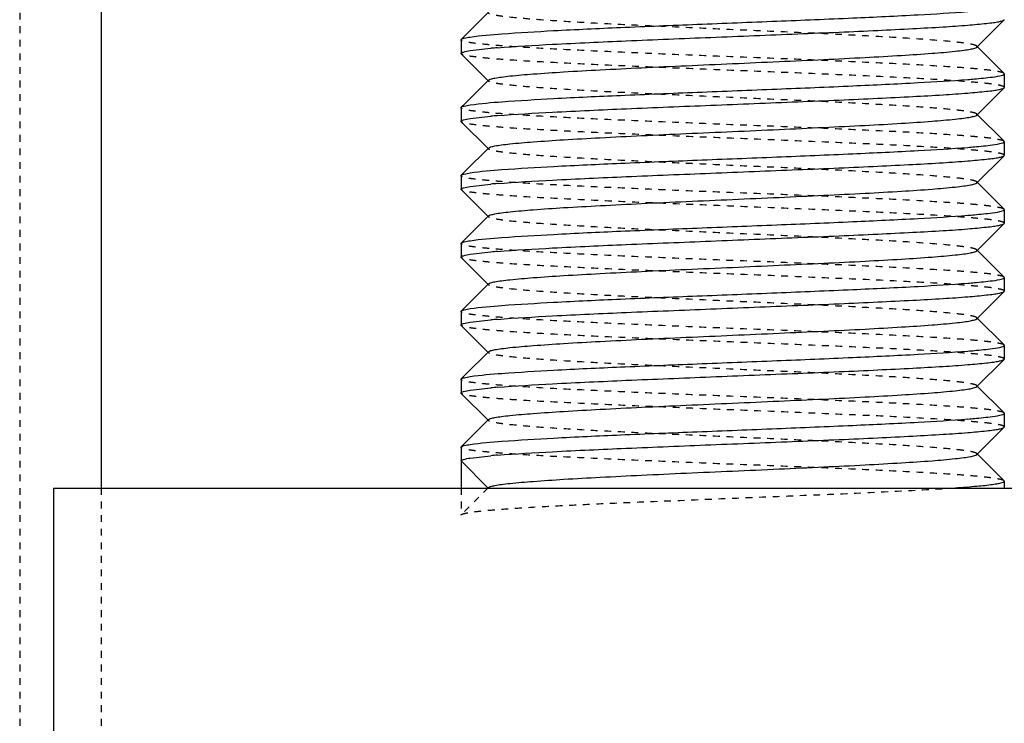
# Model space of a CAD drawing. Header units: millimetres. Extents: x -24622 to 2009, y -1603 to 2074.
# Tile 18 of 256: x -2089 to -2074, y 1059 to 1069. Entities that reach past the tile are written whole.
import ezdxf

# ---------------------------------------------------------------- set-up
doc = ezdxf.new("R2010")
doc.units = ezdxf.units.MM
doc.linetypes.add('HIDDEN', pattern=[0.2, 0.1, -0.1])
doc.layers.add('02___PRT_ALL_AXES', color=7, linetype='Continuous')
doc.layers.add('DEFAULT_2', color=8, linetype='HIDDEN')

msp = doc.modelspace()

# ---------------------------------------------------------------- linework, layer by layer
at = {"color": 7, "linetype": 'Continuous'}
for p, q in [((-2087.322, 1119.142), (-2087.322, 1062.209)), ((-2081.619, 1069.216), (-2081.961, 1068.874)), ((-2074.426, 1068.702), (-2074.025, 1069.103)), ((-2074.025, 1069.103), (-2074.022, 1069.109)), ((-2082.022, 1068.809), (-2082.019, 1068.816)), ((-2082.022, 1068.809), (-2082.022, 1068.609)), ((-2082.019, 1068.603), (-2081.619, 1068.202)), ((-2081.886, 1068.651), (-2081.582, 1068.685)), ((-2074.025, 1068.316), (-2074.426, 1068.716)), ((-2074.022, 1068.309), (-2074.022, 1068.109)), ((-2081.619, 1068.216), (-2081.961, 1067.874)), ((-2074.426, 1067.702), (-2074.025, 1068.103)), ((-2074.025, 1068.103), (-2074.022, 1068.109)), ((-2082.022, 1067.809), (-2082.019, 1067.816)), ((-2082.022, 1067.809), (-2082.022, 1067.609)), ((-2082.019, 1067.603), (-2081.619, 1067.202)), ((-2081.886, 1067.651), (-2081.582, 1067.685)), ((-2074.025, 1067.316), (-2074.426, 1067.716)), ((-2074.022, 1067.309), (-2074.022, 1067.109)), ((-2081.619, 1067.216), (-2081.961, 1066.874)), ((-2074.426, 1066.702), (-2074.025, 1067.103)), ((-2074.025, 1067.103), (-2074.022, 1067.109)), ((-2082.022, 1066.809), (-2082.019, 1066.816)), ((-2082.022, 1066.809), (-2082.022, 1066.609)), ((-2074.025, 1066.316), (-2074.426, 1066.716)), ((-2082.019, 1066.603), (-2081.619, 1066.202)), ((-2081.886, 1066.651), (-2081.582, 1066.685)), ((-2074.022, 1066.309), (-2074.022, 1066.109)), ((-2081.619, 1066.216), (-2081.961, 1065.874)), ((-2074.426, 1065.702), (-2074.025, 1066.103)), ((-2074.025, 1066.103), (-2074.022, 1066.109)), ((-2082.022, 1065.809), (-2082.019, 1065.816)), ((-2082.022, 1065.809), (-2082.022, 1065.609)), ((-2074.025, 1065.316), (-2074.426, 1065.716)), ((-2082.019, 1065.603), (-2081.619, 1065.202)), ((-2081.886, 1065.651), (-2081.582, 1065.685)), ((-2074.022, 1065.309), (-2074.022, 1065.109)), ((-2081.619, 1065.216), (-2081.961, 1064.874)), ((-2074.426, 1064.702), (-2074.025, 1065.103)), ((-2074.025, 1065.103), (-2074.022, 1065.109)), ((-2082.022, 1064.809), (-2082.019, 1064.816)), ((-2082.022, 1064.809), (-2082.022, 1064.609)), ((-2081.886, 1064.651), (-2081.582, 1064.685)), ((-2074.025, 1064.316), (-2074.426, 1064.716)), ((-2082.019, 1064.603), (-2081.619, 1064.202)), ((-2074.022, 1064.309), (-2074.022, 1064.109)), ((-2081.619, 1064.216), (-2081.961, 1063.874)), ((-2074.426, 1063.702), (-2074.025, 1064.103)), ((-2074.025, 1064.103), (-2074.022, 1064.109)), ((-2082.022, 1063.809), (-2082.019, 1063.816)), ((-2082.022, 1063.809), (-2082.022, 1063.609)), ((-2081.886, 1063.651), (-2081.582, 1063.685)), ((-2074.025, 1063.316), (-2074.426, 1063.716)), ((-2082.019, 1063.603), (-2081.619, 1063.202)), ((-2074.022, 1063.309), (-2074.022, 1063.109)), ((-2081.619, 1063.216), (-2081.961, 1062.874)), ((-2074.426, 1062.702), (-2074.025, 1063.103)), ((-2074.025, 1063.103), (-2074.022, 1063.109)), ((-2082.022, 1062.809), (-2082.019, 1062.816)), ((-2082.022, 1062.809), (-2082.022, 1062.209)), ((-2081.886, 1062.651), (-2081.582, 1062.685)), ((-2074.025, 1062.316), (-2074.426, 1062.716)), ((-2081.622, 1062.209), (-2082.022, 1062.609)), ((-2074.022, 1062.309), (-2074.025, 1062.316)), ((-2088.022, 1062.209), (-2088.022, 972.209))]:
    msp.add_line(p, q, dxfattribs=at)
for centre, start, end in [((-2080.491, 1056.152), 94.5382, 94.9763), ((-2075.553, 1080.766), 274.5382, 274.9763), ((-2080.491, 1055.152), 94.5382, 94.9763), ((-2075.553, 1079.766), 274.5382, 274.9763), ((-2080.491, 1054.152), 94.5382, 94.9763), ((-2075.553, 1078.766), 274.5382, 274.9763), ((-2080.491, 1053.152), 94.5382, 94.9763), ((-2075.553, 1077.766), 274.5382, 274.9763), ((-2080.491, 1052.152), 94.5382, 94.9763), ((-2075.553, 1076.766), 274.5382, 274.9763), ((-2080.491, 1051.152), 94.5382, 94.9763), ((-2075.553, 1075.766), 274.5382, 274.9763), ((-2080.491, 1050.152), 94.5382, 94.9763)]:
    msp.add_arc(centre, 12.58, start, end, dxfattribs=at)
for points, start_tangent, end_tangent in [([(-2081.886, 1068.851), (-2081.419, 1068.898), (-2080.659, 1068.945), (-2079.673, 1068.992), (-2078.544, 1069.038), (-2077.371, 1069.085), (-2076.253, 1069.132), (-2075.288, 1069.179), (-2074.558, 1069.226)], (0.988371, 0.152064), (0.99685, 0.079313)), ([(-2081.486, 1068.693), (-2080.674, 1068.744), (-2079.59, 1068.795), (-2078.343, 1068.846), (-2077.064, 1068.898), (-2076.453, 1068.923), (-2075.883, 1068.949), (-2075.369, 1068.975), (-2074.923, 1069), (-2074.557, 1069.026), (-2074.282, 1069.052), (-2074.18, 1069.064), (-2074.103, 1069.077), (-2074.051, 1069.09), (-2074.025, 1069.103)], (0.99685, 0.079313), (0.709307, 0.7049)), ([(-2082.019, 1068.816), (-2081.977, 1068.833), (-2081.886, 1068.851)], (0.709306, 0.704901), (0.988371, 0.152064)), ([(-2082.022, 1068.609), (-2082.014, 1068.62), (-2081.988, 1068.63), (-2081.886, 1068.651)], (0, 1), (0.988371, 0.152064)), ([(-2081.619, 1068.216), (-2081.587, 1068.232), (-2081.523, 1068.247), (-2081.427, 1068.262), (-2081.301, 1068.277), (-2080.959, 1068.307), (-2080.511, 1068.338), (-2079.972, 1068.368), (-2079.363, 1068.399), (-2078.705, 1068.429), (-2078.022, 1068.459), (-2077.339, 1068.49), (-2076.681, 1068.52), (-2076.072, 1068.55), (-2075.533, 1068.581), (-2075.085, 1068.611), (-2074.744, 1068.642), (-2074.617, 1068.657), (-2074.521, 1068.672), (-2074.457, 1068.687), (-2074.426, 1068.702)], (0.70836, 0.705852), (0.705527, 0.708683)), ([(-2074.045, 1068.292), (-2074.035, 1068.296), (-2074.022, 1068.309)], (0.937552, 0.347846), (0, 1)), ([(-2081.886, 1067.851), (-2081.419, 1067.898), (-2080.659, 1067.945), (-2079.673, 1067.992), (-2078.544, 1068.038), (-2077.371, 1068.085), (-2076.253, 1068.132), (-2075.288, 1068.179), (-2074.558, 1068.226)], (0.988371, 0.152064), (0.99685, 0.079313)), ([(-2074.462, 1068.234), (-2074.195, 1068.262), (-2074.049, 1068.291)], (0.996214, 0.086932), (0.946025, 0.324093)), ([(-2081.486, 1067.693), (-2080.674, 1067.744), (-2079.59, 1067.795), (-2078.343, 1067.846), (-2077.064, 1067.898), (-2076.453, 1067.923), (-2075.883, 1067.949), (-2075.369, 1067.975), (-2074.923, 1068), (-2074.557, 1068.026), (-2074.282, 1068.052), (-2074.18, 1068.064), (-2074.103, 1068.077), (-2074.051, 1068.09), (-2074.025, 1068.103)], (0.99685, 0.079313), (0.709307, 0.7049)), ([(-2082.019, 1067.816), (-2081.977, 1067.833), (-2081.886, 1067.851)], (0.709306, 0.704901), (0.988371, 0.152064)), ([(-2082.022, 1067.609), (-2082.014, 1067.62), (-2081.988, 1067.63), (-2081.886, 1067.651)], (0, 1), (0.988371, 0.152064)), ([(-2081.619, 1067.216), (-2081.587, 1067.232), (-2081.523, 1067.247), (-2081.427, 1067.262), (-2081.301, 1067.277), (-2080.959, 1067.307), (-2080.511, 1067.338), (-2079.972, 1067.368), (-2079.363, 1067.399), (-2078.705, 1067.429), (-2078.022, 1067.459), (-2077.339, 1067.49), (-2076.681, 1067.52), (-2076.072, 1067.55), (-2075.533, 1067.581), (-2075.085, 1067.611), (-2074.744, 1067.642), (-2074.617, 1067.657), (-2074.521, 1067.672), (-2074.457, 1067.687), (-2074.426, 1067.702)], (0.70836, 0.705852), (0.705527, 0.708683)), ([(-2074.462, 1067.234), (-2074.195, 1067.262), (-2074.049, 1067.291)], (0.996214, 0.086932), (0.946025, 0.324093)), ([(-2074.045, 1067.292), (-2074.035, 1067.296), (-2074.022, 1067.309)], (0.937552, 0.347846), (0, 1)), ([(-2081.886, 1066.851), (-2081.419, 1066.898), (-2080.659, 1066.945), (-2079.673, 1066.992), (-2078.544, 1067.038), (-2077.371, 1067.085), (-2076.253, 1067.132), (-2075.288, 1067.179), (-2074.558, 1067.226)], (0.988371, 0.152064), (0.99685, 0.079313)), ([(-2081.486, 1066.693), (-2080.674, 1066.744), (-2079.59, 1066.795), (-2078.343, 1066.846), (-2077.064, 1066.898), (-2076.453, 1066.923), (-2075.883, 1066.949), (-2075.369, 1066.975), (-2074.923, 1067), (-2074.557, 1067.026), (-2074.282, 1067.052), (-2074.18, 1067.064), (-2074.103, 1067.077), (-2074.051, 1067.09), (-2074.025, 1067.103)], (0.99685, 0.079313), (0.709307, 0.7049)), ([(-2082.019, 1066.816), (-2081.977, 1066.833), (-2081.886, 1066.851)], (0.709306, 0.704901), (0.988371, 0.152064)), ([(-2082.022, 1066.609), (-2082.014, 1066.62), (-2081.988, 1066.63), (-2081.886, 1066.651)], (0, 1), (0.988371, 0.152064)), ([(-2081.619, 1066.216), (-2081.587, 1066.231), (-2081.523, 1066.247), (-2081.427, 1066.262), (-2081.3, 1066.277), (-2080.959, 1066.307), (-2080.511, 1066.338), (-2079.972, 1066.368), (-2079.363, 1066.399), (-2078.705, 1066.429), (-2078.022, 1066.459), (-2077.339, 1066.49), (-2076.681, 1066.52), (-2076.072, 1066.55), (-2075.533, 1066.581), (-2075.085, 1066.611), (-2074.744, 1066.642), (-2074.617, 1066.657), (-2074.521, 1066.672), (-2074.457, 1066.687), (-2074.426, 1066.702)], (0.710043, 0.704159), (0.705527, 0.708683)), ([(-2074.462, 1066.234), (-2074.195, 1066.262), (-2074.049, 1066.291)], (0.996214, 0.086932), (0.946025, 0.324093)), ([(-2074.045, 1066.292), (-2074.035, 1066.296), (-2074.022, 1066.309)], (0.937552, 0.347846), (0, 1)), ([(-2081.886, 1065.851), (-2081.419, 1065.898), (-2080.659, 1065.945), (-2079.673, 1065.992), (-2078.544, 1066.038), (-2077.371, 1066.085), (-2076.253, 1066.132), (-2075.288, 1066.179), (-2074.558, 1066.226)], (0.988371, 0.152064), (0.99685, 0.079313)), ([(-2081.486, 1065.693), (-2080.674, 1065.744), (-2079.59, 1065.795), (-2078.343, 1065.846), (-2077.064, 1065.898), (-2076.453, 1065.923), (-2075.883, 1065.949), (-2075.369, 1065.975), (-2074.923, 1066), (-2074.557, 1066.026), (-2074.282, 1066.052), (-2074.18, 1066.064), (-2074.103, 1066.077), (-2074.051, 1066.09), (-2074.025, 1066.103)], (0.99685, 0.079313), (0.709307, 0.7049)), ([(-2082.019, 1065.816), (-2081.977, 1065.833), (-2081.886, 1065.851)], (0.709306, 0.704901), (0.988371, 0.152064)), ([(-2081.619, 1065.216), (-2081.587, 1065.232), (-2081.523, 1065.247), (-2081.427, 1065.262), (-2081.301, 1065.277), (-2080.959, 1065.307), (-2080.511, 1065.338), (-2079.972, 1065.368), (-2079.363, 1065.399), (-2078.705, 1065.429), (-2078.022, 1065.459), (-2077.339, 1065.49), (-2076.681, 1065.52), (-2076.072, 1065.55), (-2075.533, 1065.581), (-2075.085, 1065.611), (-2074.744, 1065.642), (-2074.617, 1065.657), (-2074.521, 1065.672), (-2074.457, 1065.687), (-2074.426, 1065.702)], (0.70836, 0.705852), (0.705527, 0.708683)), ([(-2082.022, 1065.609), (-2082.014, 1065.62), (-2081.988, 1065.63), (-2081.886, 1065.651)], (0, 1), (0.988371, 0.152064)), ([(-2074.462, 1065.234), (-2074.195, 1065.262), (-2074.049, 1065.291)], (0.996214, 0.086932), (0.946025, 0.324093)), ([(-2074.045, 1065.292), (-2074.035, 1065.296), (-2074.022, 1065.309)], (0.937552, 0.347846), (0, 1)), ([(-2081.886, 1064.851), (-2081.419, 1064.898), (-2080.659, 1064.945), (-2079.673, 1064.992), (-2078.544, 1065.038), (-2077.371, 1065.085), (-2076.253, 1065.132), (-2075.288, 1065.179), (-2074.558, 1065.226)], (0.988371, 0.152064), (0.99685, 0.079313)), ([(-2081.486, 1064.693), (-2080.674, 1064.744), (-2079.59, 1064.795), (-2078.343, 1064.846), (-2077.064, 1064.898), (-2076.453, 1064.923), (-2075.883, 1064.949), (-2075.369, 1064.975), (-2074.923, 1065), (-2074.557, 1065.026), (-2074.282, 1065.052), (-2074.18, 1065.064), (-2074.103, 1065.077), (-2074.051, 1065.09), (-2074.025, 1065.103)], (0.99685, 0.079313), (0.709307, 0.7049)), ([(-2082.019, 1064.816), (-2081.977, 1064.833), (-2081.886, 1064.851)], (0.709306, 0.704901), (0.988371, 0.152064)), ([(-2081.619, 1064.216), (-2081.587, 1064.232), (-2081.523, 1064.247), (-2081.427, 1064.262), (-2081.301, 1064.277), (-2080.959, 1064.307), (-2080.511, 1064.338), (-2079.972, 1064.368), (-2079.363, 1064.399), (-2078.705, 1064.429), (-2078.022, 1064.459), (-2077.339, 1064.49), (-2076.681, 1064.52), (-2076.072, 1064.55), (-2075.533, 1064.581), (-2075.085, 1064.611), (-2074.744, 1064.642), (-2074.617, 1064.657), (-2074.521, 1064.672), (-2074.457, 1064.687), (-2074.426, 1064.702)], (0.70836, 0.705852), (0.705527, 0.708683)), ([(-2082.022, 1064.609), (-2082.014, 1064.62), (-2081.988, 1064.63), (-2081.886, 1064.651)], (0, 1), (0.988371, 0.152064)), ([(-2074.462, 1064.234), (-2074.195, 1064.262), (-2074.049, 1064.291)], (0.996214, 0.086932), (0.946025, 0.324093)), ([(-2074.045, 1064.292), (-2074.035, 1064.296), (-2074.022, 1064.309)], (0.937552, 0.347846), (0, 1)), ([(-2081.886, 1063.851), (-2081.419, 1063.898), (-2080.659, 1063.945), (-2079.673, 1063.992), (-2078.544, 1064.038), (-2077.371, 1064.085), (-2076.253, 1064.132), (-2075.288, 1064.179), (-2074.558, 1064.226)], (0.988371, 0.152064), (0.99685, 0.079313)), ([(-2081.486, 1063.693), (-2080.674, 1063.744), (-2079.59, 1063.795), (-2078.343, 1063.846), (-2077.064, 1063.898), (-2076.453, 1063.923), (-2075.883, 1063.949), (-2075.369, 1063.975), (-2074.923, 1064), (-2074.557, 1064.026), (-2074.282, 1064.052), (-2074.18, 1064.064), (-2074.103, 1064.077), (-2074.051, 1064.09), (-2074.025, 1064.103)], (0.99685, 0.079313), (0.709307, 0.7049)), ([(-2082.019, 1063.816), (-2081.977, 1063.833), (-2081.886, 1063.851)], (0.709306, 0.704901), (0.988371, 0.152064)), ([(-2081.619, 1063.216), (-2081.587, 1063.232), (-2081.523, 1063.247), (-2081.427, 1063.262), (-2081.301, 1063.277), (-2080.959, 1063.307), (-2080.511, 1063.338), (-2079.972, 1063.368), (-2079.363, 1063.399), (-2078.705, 1063.429), (-2078.022, 1063.459), (-2077.339, 1063.49), (-2076.681, 1063.52), (-2076.072, 1063.55), (-2075.533, 1063.581), (-2075.085, 1063.611), (-2074.744, 1063.642), (-2074.617, 1063.657), (-2074.521, 1063.672), (-2074.457, 1063.687), (-2074.426, 1063.702)], (0.70836, 0.705852), (0.705527, 0.708683)), ([(-2082.022, 1063.609), (-2082.014, 1063.62), (-2081.988, 1063.63), (-2081.886, 1063.651)], (0, 1), (0.988371, 0.152064)), ([(-2074.462, 1063.234), (-2074.195, 1063.262), (-2074.049, 1063.291)], (0.996214, 0.086932), (0.946025, 0.324093)), ([(-2074.045, 1063.292), (-2074.035, 1063.296), (-2074.022, 1063.309)], (0.937552, 0.347846), (0, 1)), ([(-2081.886, 1062.851), (-2081.419, 1062.898), (-2080.659, 1062.945), (-2079.673, 1062.992), (-2078.544, 1063.038), (-2077.371, 1063.085), (-2076.253, 1063.132), (-2075.288, 1063.179), (-2074.558, 1063.226)], (0.988371, 0.152064), (0.99685, 0.079313)), ([(-2081.486, 1062.693), (-2080.674, 1062.744), (-2079.59, 1062.795), (-2078.343, 1062.846), (-2077.064, 1062.898), (-2076.453, 1062.923), (-2075.883, 1062.949), (-2075.369, 1062.975), (-2074.923, 1063), (-2074.557, 1063.026), (-2074.282, 1063.052), (-2074.18, 1063.064), (-2074.103, 1063.077), (-2074.051, 1063.09), (-2074.025, 1063.103)], (0.99685, 0.079313), (0.709307, 0.7049)), ([(-2082.019, 1062.816), (-2081.977, 1062.833), (-2081.886, 1062.851)], (0.709306, 0.704901), (0.988371, 0.152064)), ([(-2082.022, 1062.609), (-2082.014, 1062.62), (-2081.988, 1062.63), (-2081.886, 1062.651)], (0, 1), (0.988371, 0.152064)), ([(-2081.619, 1062.216), (-2081.587, 1062.231), (-2081.523, 1062.247), (-2081.427, 1062.262), (-2081.3, 1062.277), (-2080.959, 1062.307), (-2080.511, 1062.338), (-2079.972, 1062.368), (-2079.363, 1062.399), (-2078.705, 1062.429), (-2078.022, 1062.459), (-2077.339, 1062.49), (-2076.681, 1062.52), (-2076.072, 1062.55), (-2075.533, 1062.581), (-2075.085, 1062.611), (-2074.744, 1062.642), (-2074.617, 1062.657), (-2074.521, 1062.672), (-2074.457, 1062.687), (-2074.426, 1062.702)], (0.710043, 0.704159), (0.705527, 0.708683)), ([(-2074.786, 1062.209), (-2074.458, 1062.234), (-2074.218, 1062.259), (-2074.133, 1062.272), (-2074.071, 1062.284), (-2074.034, 1062.297), (-2074.022, 1062.309)], (0.997717, 0.067538), (-0.0065, 0.999979))]:
    msp.add_spline(points, degree=3, dxfattribs=dict(at, start_tangent=start_tangent, end_tangent=end_tangent))
at = {"layer": '02___PRT_ALL_AXES', "color": 7, "linetype": 'Continuous'}
for p, q in [((-2082.022, 1068.809), (-2082.022, 1068.609)), ((-2074.022, 1068.309), (-2074.022, 1068.109)), ((-2082.022, 1067.809), (-2082.022, 1067.609)), ((-2074.022, 1067.309), (-2074.022, 1067.109)), ((-2082.022, 1066.809), (-2082.022, 1066.609)), ((-2074.022, 1066.309), (-2074.022, 1066.109)), ((-2082.022, 1065.809), (-2082.022, 1065.609)), ((-2074.022, 1065.309), (-2074.022, 1065.109)), ((-2082.022, 1064.809), (-2082.022, 1064.609)), ((-2074.022, 1064.309), (-2074.022, 1064.109)), ((-2082.022, 1063.809), (-2082.022, 1063.609)), ((-2074.022, 1063.309), (-2074.022, 1063.109)), ((-2082.022, 1062.809), (-2082.022, 1062.209)), ((-2074.022, 1062.309), (-2074.022, 1062.209)), ((-2088.022, 1062.209), (-2068.022, 1062.209)), ((-2088.022, 1062.209), (-2088.022, 972.209))]:
    msp.add_line(p, q, dxfattribs=at)
at = {"layer": 'DEFAULT_2', "color": 8, "linetype": 'HIDDEN'}
for p, q in [((-2088.522, 1135.209), (-2088.522, 992.551)), ((-2081.961, 1068.874), (-2082.019, 1068.816)), ((-2082.019, 1068.603), (-2082.022, 1068.609)), ((-2074.426, 1068.702), (-2074.426, 1068.716)), ((-2074.022, 1068.309), (-2074.025, 1068.316)), ((-2081.961, 1067.874), (-2082.019, 1067.816)), ((-2082.019, 1067.603), (-2082.022, 1067.609)), ((-2074.426, 1067.702), (-2074.426, 1067.716)), ((-2074.022, 1067.309), (-2074.025, 1067.316)), ((-2081.961, 1066.874), (-2082.019, 1066.816)), ((-2074.426, 1066.702), (-2074.426, 1066.716)), ((-2082.019, 1066.603), (-2082.022, 1066.609)), ((-2074.022, 1066.309), (-2074.025, 1066.316)), ((-2081.622, 1066.209), (-2081.619, 1066.216)), ((-2081.619, 1066.202), (-2081.622, 1066.209)), ((-2081.961, 1065.874), (-2082.019, 1065.816)), ((-2074.426, 1065.702), (-2074.426, 1065.716)), ((-2082.019, 1065.603), (-2082.022, 1065.609)), ((-2074.022, 1065.309), (-2074.025, 1065.316)), ((-2081.961, 1064.874), (-2082.019, 1064.816)), ((-2074.426, 1064.702), (-2074.426, 1064.716)), ((-2082.019, 1064.603), (-2082.022, 1064.609)), ((-2074.022, 1064.309), (-2074.025, 1064.316)), ((-2081.961, 1063.874), (-2082.019, 1063.816)), ((-2074.426, 1063.702), (-2074.426, 1063.716)), ((-2082.019, 1063.603), (-2082.022, 1063.609)), ((-2074.022, 1063.309), (-2074.025, 1063.316)), ((-2081.961, 1062.874), (-2082.019, 1062.816)), ((-2074.426, 1062.702), (-2074.426, 1062.716)), ((-2081.619, 1062.216), (-2082.019, 1061.816)), ((-2081.622, 1062.209), (-2081.619, 1062.216)), ((-2087.322, 1062.209), (-2087.322, 991.506)), ((-2082.022, 1062.209), (-2074.022, 1062.209)), ((-2082.022, 1062.209), (-2082.022, 1061.809)), ((-2082.022, 1061.809), (-2082.019, 1061.816))]:
    msp.add_line(p, q, dxfattribs=at)
for points, start_tangent, end_tangent in [([(-2074.426, 1068.716), (-2074.457, 1068.732), (-2074.521, 1068.747), (-2074.617, 1068.762), (-2074.744, 1068.777), (-2075.085, 1068.807), (-2075.533, 1068.838), (-2076.072, 1068.868), (-2076.681, 1068.899), (-2077.339, 1068.929), (-2078.022, 1068.959), (-2078.705, 1068.99), (-2079.363, 1069.02), (-2079.972, 1069.05), (-2080.511, 1069.081), (-2080.959, 1069.111), (-2081.301, 1069.142), (-2081.427, 1069.157), (-2081.523, 1069.172), (-2081.587, 1069.187), (-2081.619, 1069.202)], (-0.705524, 0.708686), (-0.708363, 0.705849)), ([(-2074.025, 1068.316), (-2074.06, 1068.331), (-2074.131, 1068.346), (-2074.239, 1068.362), (-2074.382, 1068.377), (-2074.56, 1068.393), (-2074.77, 1068.408), (-2075.279, 1068.439), (-2075.892, 1068.47), (-2076.584, 1068.501), (-2077.33, 1068.532), (-2078.102, 1068.562), (-2078.871, 1068.593), (-2079.608, 1068.624), (-2080.286, 1068.655), (-2080.879, 1068.686), (-2081.364, 1068.717), (-2081.561, 1068.732), (-2081.725, 1068.748), (-2081.854, 1068.763), (-2081.947, 1068.778), (-2082.003, 1068.794), (-2082.022, 1068.809)], (-0.709306, 0.704901), (0, 1)), ([(-2074.022, 1068.109), (-2074.041, 1068.125), (-2074.097, 1068.14), (-2074.19, 1068.156), (-2074.319, 1068.171), (-2074.483, 1068.186), (-2074.68, 1068.202), (-2075.166, 1068.233), (-2075.759, 1068.264), (-2076.436, 1068.294), (-2077.173, 1068.325), (-2077.942, 1068.356), (-2078.714, 1068.387), (-2079.46, 1068.418), (-2080.152, 1068.449), (-2080.765, 1068.48), (-2081.274, 1068.51), (-2081.484, 1068.526), (-2081.662, 1068.541), (-2081.805, 1068.557), (-2081.913, 1068.572), (-2081.985, 1068.588), (-2082.019, 1068.603)], (0, 1), (-0.709307, 0.7049)), ([(-2081.619, 1068.202), (-2081.622, 1068.209), (-2081.619, 1068.216)], (-0.708363, 0.705849), (0.70836, 0.705852)), ([(-2074.426, 1067.716), (-2074.457, 1067.732), (-2074.521, 1067.747), (-2074.617, 1067.762), (-2074.744, 1067.777), (-2075.085, 1067.807), (-2075.533, 1067.838), (-2076.072, 1067.868), (-2076.681, 1067.899), (-2077.339, 1067.929), (-2078.022, 1067.959), (-2078.705, 1067.99), (-2079.363, 1068.02), (-2079.972, 1068.05), (-2080.511, 1068.081), (-2080.959, 1068.111), (-2081.301, 1068.142), (-2081.427, 1068.157), (-2081.523, 1068.172), (-2081.587, 1068.187), (-2081.619, 1068.202)], (-0.705524, 0.708686), (-0.708363, 0.705849)), ([(-2074.025, 1067.316), (-2074.06, 1067.331), (-2074.131, 1067.346), (-2074.239, 1067.362), (-2074.382, 1067.377), (-2074.56, 1067.393), (-2074.77, 1067.408), (-2075.279, 1067.439), (-2075.892, 1067.47), (-2076.584, 1067.501), (-2077.33, 1067.532), (-2078.102, 1067.562), (-2078.871, 1067.593), (-2079.608, 1067.624), (-2080.286, 1067.655), (-2080.879, 1067.686), (-2081.364, 1067.717), (-2081.561, 1067.732), (-2081.725, 1067.748), (-2081.854, 1067.763), (-2081.947, 1067.778), (-2082.003, 1067.794), (-2082.022, 1067.809)], (-0.709306, 0.704901), (0, 1)), ([(-2074.022, 1067.109), (-2074.041, 1067.125), (-2074.097, 1067.14), (-2074.19, 1067.156), (-2074.319, 1067.171), (-2074.483, 1067.186), (-2074.68, 1067.202), (-2075.166, 1067.233), (-2075.759, 1067.264), (-2076.436, 1067.294), (-2077.173, 1067.325), (-2077.942, 1067.356), (-2078.714, 1067.387), (-2079.46, 1067.418), (-2080.152, 1067.449), (-2080.765, 1067.48), (-2081.274, 1067.51), (-2081.484, 1067.526), (-2081.662, 1067.541), (-2081.805, 1067.557), (-2081.913, 1067.572), (-2081.985, 1067.588), (-2082.019, 1067.603)], (0, 1), (-0.709307, 0.7049)), ([(-2081.619, 1067.202), (-2081.622, 1067.209), (-2081.619, 1067.216)], (-0.708363, 0.705849), (0.70836, 0.705852)), ([(-2074.426, 1066.716), (-2074.457, 1066.732), (-2074.521, 1066.747), (-2074.617, 1066.762), (-2074.744, 1066.777), (-2075.085, 1066.807), (-2075.533, 1066.838), (-2076.072, 1066.868), (-2076.681, 1066.899), (-2077.339, 1066.929), (-2078.022, 1066.959), (-2078.705, 1066.99), (-2079.363, 1067.02), (-2079.972, 1067.05), (-2080.511, 1067.081), (-2080.959, 1067.111), (-2081.301, 1067.142), (-2081.427, 1067.157), (-2081.523, 1067.172), (-2081.587, 1067.187), (-2081.619, 1067.202)], (-0.705524, 0.708686), (-0.708363, 0.705849)), ([(-2074.025, 1066.316), (-2074.06, 1066.331), (-2074.131, 1066.346), (-2074.239, 1066.362), (-2074.382, 1066.377), (-2074.56, 1066.393), (-2074.77, 1066.408), (-2075.279, 1066.439), (-2075.892, 1066.47), (-2076.584, 1066.501), (-2077.33, 1066.532), (-2078.102, 1066.562), (-2078.871, 1066.593), (-2079.608, 1066.624), (-2080.286, 1066.655), (-2080.879, 1066.686), (-2081.364, 1066.717), (-2081.561, 1066.732), (-2081.725, 1066.748), (-2081.854, 1066.763), (-2081.947, 1066.778), (-2082.003, 1066.794), (-2082.022, 1066.809)], (-0.709306, 0.704901), (0, 1)), ([(-2074.022, 1066.109), (-2074.041, 1066.125), (-2074.097, 1066.14), (-2074.19, 1066.156), (-2074.319, 1066.171), (-2074.483, 1066.186), (-2074.68, 1066.202), (-2075.166, 1066.233), (-2075.759, 1066.264), (-2076.436, 1066.294), (-2077.173, 1066.325), (-2077.942, 1066.356), (-2078.714, 1066.387), (-2079.46, 1066.418), (-2080.152, 1066.449), (-2080.765, 1066.48), (-2081.274, 1066.51), (-2081.484, 1066.526), (-2081.662, 1066.541), (-2081.805, 1066.557), (-2081.913, 1066.572), (-2081.985, 1066.588), (-2082.019, 1066.603)], (0, 1), (-0.709307, 0.7049)), ([(-2074.426, 1065.716), (-2074.457, 1065.732), (-2074.521, 1065.747), (-2074.617, 1065.762), (-2074.744, 1065.777), (-2075.085, 1065.807), (-2075.533, 1065.838), (-2076.072, 1065.868), (-2076.681, 1065.899), (-2077.339, 1065.929), (-2078.022, 1065.959), (-2078.705, 1065.99), (-2079.363, 1066.02), (-2079.972, 1066.05), (-2080.511, 1066.081), (-2080.959, 1066.111), (-2081.3, 1066.141), (-2081.427, 1066.157), (-2081.523, 1066.172), (-2081.587, 1066.187), (-2081.619, 1066.202)], (-0.705524, 0.708686), (-0.710046, 0.704156)), ([(-2074.025, 1065.316), (-2074.06, 1065.331), (-2074.131, 1065.346), (-2074.239, 1065.362), (-2074.382, 1065.377), (-2074.56, 1065.393), (-2074.77, 1065.408), (-2075.279, 1065.439), (-2075.892, 1065.47), (-2076.584, 1065.501), (-2077.33, 1065.532), (-2078.102, 1065.562), (-2078.871, 1065.593), (-2079.608, 1065.624), (-2080.286, 1065.655), (-2080.879, 1065.686), (-2081.364, 1065.717), (-2081.561, 1065.732), (-2081.725, 1065.748), (-2081.854, 1065.763), (-2081.947, 1065.778), (-2082.003, 1065.794), (-2082.022, 1065.809)], (-0.709306, 0.704901), (0, 1)), ([(-2074.022, 1065.109), (-2074.041, 1065.125), (-2074.097, 1065.14), (-2074.19, 1065.156), (-2074.319, 1065.171), (-2074.483, 1065.186), (-2074.68, 1065.202), (-2075.166, 1065.233), (-2075.759, 1065.264), (-2076.436, 1065.294), (-2077.173, 1065.325), (-2077.942, 1065.356), (-2078.714, 1065.387), (-2079.46, 1065.418), (-2080.152, 1065.449), (-2080.765, 1065.48), (-2081.274, 1065.51), (-2081.484, 1065.526), (-2081.662, 1065.541), (-2081.805, 1065.557), (-2081.913, 1065.572), (-2081.985, 1065.588), (-2082.019, 1065.603)], (0, 1), (-0.709307, 0.7049)), ([(-2081.619, 1065.202), (-2081.622, 1065.209), (-2081.619, 1065.216)], (-0.708363, 0.705849), (0.70836, 0.705852)), ([(-2074.426, 1064.716), (-2074.457, 1064.732), (-2074.521, 1064.747), (-2074.617, 1064.762), (-2074.744, 1064.777), (-2075.085, 1064.807), (-2075.533, 1064.838), (-2076.072, 1064.868), (-2076.681, 1064.899), (-2077.339, 1064.929), (-2078.022, 1064.959), (-2078.705, 1064.99), (-2079.363, 1065.02), (-2079.972, 1065.05), (-2080.511, 1065.081), (-2080.959, 1065.111), (-2081.301, 1065.142), (-2081.427, 1065.157), (-2081.523, 1065.172), (-2081.587, 1065.187), (-2081.619, 1065.202)], (-0.705524, 0.708686), (-0.708363, 0.705849)), ([(-2074.025, 1064.316), (-2074.06, 1064.331), (-2074.131, 1064.346), (-2074.239, 1064.362), (-2074.382, 1064.377), (-2074.56, 1064.393), (-2074.77, 1064.408), (-2075.279, 1064.439), (-2075.892, 1064.47), (-2076.584, 1064.501), (-2077.33, 1064.532), (-2078.102, 1064.562), (-2078.871, 1064.593), (-2079.608, 1064.624), (-2080.286, 1064.655), (-2080.879, 1064.686), (-2081.364, 1064.717), (-2081.561, 1064.732), (-2081.725, 1064.748), (-2081.854, 1064.763), (-2081.947, 1064.778), (-2082.003, 1064.794), (-2082.022, 1064.809)], (-0.709306, 0.704901), (0, 1)), ([(-2074.022, 1064.109), (-2074.041, 1064.125), (-2074.097, 1064.14), (-2074.19, 1064.156), (-2074.319, 1064.171), (-2074.483, 1064.186), (-2074.68, 1064.202), (-2075.166, 1064.233), (-2075.759, 1064.264), (-2076.436, 1064.294), (-2077.173, 1064.325), (-2077.942, 1064.356), (-2078.714, 1064.387), (-2079.46, 1064.418), (-2080.152, 1064.449), (-2080.765, 1064.48), (-2081.274, 1064.51), (-2081.484, 1064.526), (-2081.662, 1064.541), (-2081.805, 1064.557), (-2081.913, 1064.572), (-2081.985, 1064.588), (-2082.019, 1064.603)], (0, 1), (-0.709307, 0.7049)), ([(-2081.619, 1064.202), (-2081.622, 1064.209), (-2081.619, 1064.216)], (-0.708363, 0.705849), (0.70836, 0.705852)), ([(-2074.426, 1063.716), (-2074.457, 1063.732), (-2074.521, 1063.747), (-2074.617, 1063.762), (-2074.744, 1063.777), (-2075.085, 1063.807), (-2075.533, 1063.838), (-2076.072, 1063.868), (-2076.681, 1063.899), (-2077.339, 1063.929), (-2078.022, 1063.959), (-2078.705, 1063.99), (-2079.363, 1064.02), (-2079.972, 1064.05), (-2080.511, 1064.081), (-2080.959, 1064.111), (-2081.301, 1064.142), (-2081.427, 1064.157), (-2081.523, 1064.172), (-2081.587, 1064.187), (-2081.619, 1064.202)], (-0.705524, 0.708686), (-0.708363, 0.705849)), ([(-2074.025, 1063.316), (-2074.06, 1063.331), (-2074.131, 1063.346), (-2074.239, 1063.362), (-2074.382, 1063.377), (-2074.56, 1063.393), (-2074.77, 1063.408), (-2075.279, 1063.439), (-2075.892, 1063.47), (-2076.584, 1063.501), (-2077.33, 1063.532), (-2078.102, 1063.562), (-2078.871, 1063.593), (-2079.608, 1063.624), (-2080.286, 1063.655), (-2080.879, 1063.686), (-2081.364, 1063.717), (-2081.561, 1063.732), (-2081.725, 1063.748), (-2081.854, 1063.763), (-2081.947, 1063.778), (-2082.003, 1063.794), (-2082.022, 1063.809)], (-0.709306, 0.704901), (0, 1)), ([(-2074.022, 1063.109), (-2074.041, 1063.125), (-2074.097, 1063.14), (-2074.19, 1063.156), (-2074.319, 1063.171), (-2074.483, 1063.186), (-2074.68, 1063.202), (-2075.166, 1063.233), (-2075.759, 1063.264), (-2076.436, 1063.294), (-2077.173, 1063.325), (-2077.942, 1063.356), (-2078.714, 1063.387), (-2079.46, 1063.418), (-2080.152, 1063.449), (-2080.765, 1063.48), (-2081.274, 1063.51), (-2081.484, 1063.526), (-2081.662, 1063.541), (-2081.805, 1063.557), (-2081.913, 1063.572), (-2081.985, 1063.588), (-2082.019, 1063.603)], (0, 1), (-0.709307, 0.7049)), ([(-2081.619, 1063.202), (-2081.622, 1063.209), (-2081.619, 1063.216)], (-0.708363, 0.705849), (0.70836, 0.705852)), ([(-2074.426, 1062.716), (-2074.457, 1062.732), (-2074.521, 1062.747), (-2074.617, 1062.762), (-2074.744, 1062.777), (-2075.085, 1062.807), (-2075.533, 1062.838), (-2076.072, 1062.868), (-2076.681, 1062.899), (-2077.339, 1062.929), (-2078.022, 1062.959), (-2078.705, 1062.99), (-2079.363, 1063.02), (-2079.972, 1063.05), (-2080.511, 1063.081), (-2080.959, 1063.111), (-2081.301, 1063.142), (-2081.427, 1063.157), (-2081.523, 1063.172), (-2081.587, 1063.187), (-2081.619, 1063.202)], (-0.705524, 0.708686), (-0.708363, 0.705849)), ([(-2074.025, 1062.316), (-2074.06, 1062.331), (-2074.131, 1062.346), (-2074.239, 1062.362), (-2074.382, 1062.377), (-2074.56, 1062.393), (-2074.77, 1062.408), (-2075.279, 1062.439), (-2075.892, 1062.47), (-2076.584, 1062.501), (-2077.33, 1062.532), (-2078.102, 1062.562), (-2078.871, 1062.593), (-2079.608, 1062.624), (-2080.286, 1062.655), (-2080.878, 1062.686), (-2081.364, 1062.717), (-2081.561, 1062.732), (-2081.725, 1062.748), (-2081.854, 1062.763), (-2081.947, 1062.778), (-2082.003, 1062.794), (-2082.022, 1062.809)], (-0.708637, 0.705574), (0, 1)), ([(-2082.019, 1061.816), (-2081.995, 1061.828), (-2081.947, 1061.84), (-2081.875, 1061.853), (-2081.781, 1061.865), (-2081.525, 1061.889), (-2081.186, 1061.914), (-2080.772, 1061.939), (-2080.292, 1061.963), (-2079.758, 1061.988), (-2079.182, 1062.012), (-2077.962, 1062.062), (-2076.748, 1062.111), (-2075.655, 1062.16), (-2074.786, 1062.209)], (0.709746, 0.704457), (0.997717, 0.067538))]:
    msp.add_spline(points, degree=3, dxfattribs=dict(at, start_tangent=start_tangent, end_tangent=end_tangent))

doc.saveas('drawing.dxf')
